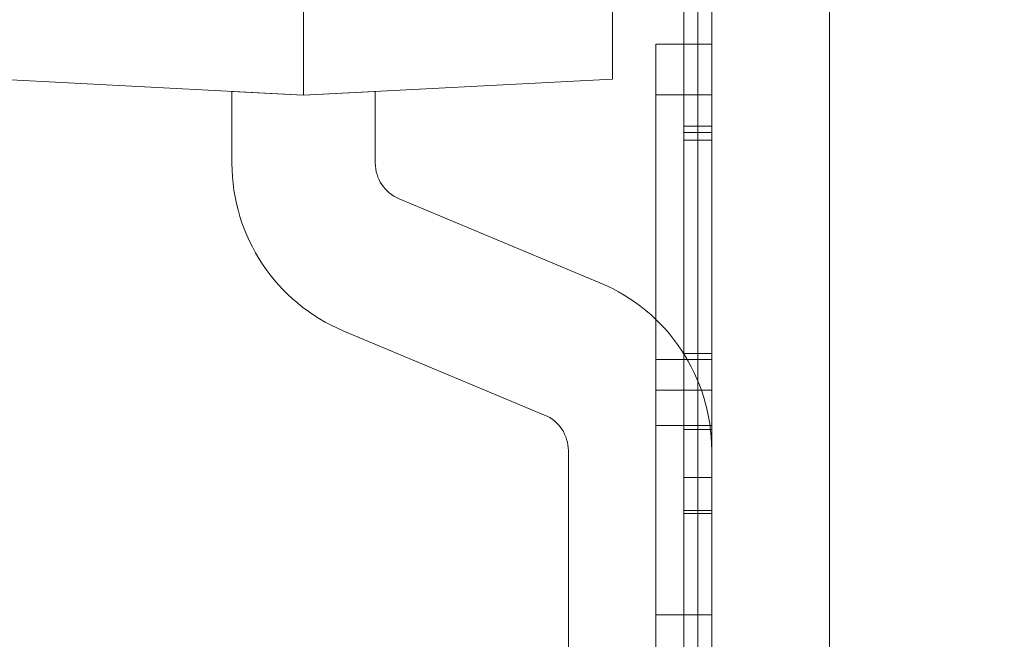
# Model space of a CAD drawing. Header units: inches. Extents: x 1 to 109, y 1 to 85.
# Tile 148 of 256: x 87.2921 to 87.3214, y 15.857 to 15.8755. Entities that reach past the tile are written whole.
import ezdxf

# ---------------------------------------------------------------- set-up
doc = ezdxf.new("R2010")
doc.units = ezdxf.units.IN
doc.header["$MEASUREMENT"] = 0

msp = doc.modelspace()

# ---------------------------------------------------------------- linework, layer by layer
at = {"color": 7, "linetype": 'Continuous', "lineweight": 15, "ltscale": 5}
for p, q in [((87.31622581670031, 21.51910503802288), (87.31622581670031, 15.47743837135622)), ((87.31272122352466, 17.83160503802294), (87.31272122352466, 14.83160503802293)), ((87.31622581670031, 15.47743837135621), (87.31622581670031, 16.53743837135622)), ((87.312304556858, 15.45821513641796), (87.312304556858, 16.39571513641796)), ((87.31272122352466, 15.45821513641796), (87.31272122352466, 16.39571513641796)), ((87.312304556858, 15.45499493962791), (87.312304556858, 16.39249493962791)), ((87.31272122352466, 15.45499493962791), (87.31272122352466, 16.39249493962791)), ((87.31272122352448, 15.56493837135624), (87.31272122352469, 16.06493837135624)), ((87.312304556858, 16.0550326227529), (87.312304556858, 15.80916160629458)), ((87.31272122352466, 16.0550326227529), (87.31272122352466, 15.80916160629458)), ((87.312304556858, 16.0532892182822), (87.312304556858, 15.81238180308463)), ((87.31272122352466, 16.0532892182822), (87.31272122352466, 15.81238180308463)), ((87.31188789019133, 15.96660503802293), (87.31188789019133, 15.8632717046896)), ((87.31272122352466, 15.8632717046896), (87.31272122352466, 15.96660503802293)), ((87.30058211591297, 15.87321078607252), (87.30058211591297, 15.91586170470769)), ((87.30976846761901, 15.87369222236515), (87.30976846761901, 15.91538026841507)), ((87.31272122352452, 15.91055531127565), (87.3127212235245, 15.68745819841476)), ((87.31188789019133, 15.89985947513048), (87.31188789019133, 15.86553372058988)), ((87.31272122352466, 15.89985947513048), (87.31272122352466, 15.86553372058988)), ((87.31188789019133, 15.86184031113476), (87.31188789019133, 15.8962495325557)), ((87.31272122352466, 15.86184031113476), (87.31272122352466, 15.8962495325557)), ((87.3127212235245, 15.77327170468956), (87.31272122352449, 15.88993837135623)), ((87.311054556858, 15.87472959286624), (87.311054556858, 15.86534826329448)), ((87.311054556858, 15.87472959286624), (87.31272122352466, 15.87472959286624)), ((87.311054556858, 15.85775799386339), (87.311054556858, 15.87472959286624)), ((87.31272122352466, 15.87472959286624), (87.31272122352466, 15.86534826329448)), ((87.31272122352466, 15.85775799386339), (87.31272122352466, 15.87472959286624)), ((87.27925665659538, 15.87432840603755), (87.30058211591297, 15.87321078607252)), ((87.30976846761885, 15.87369222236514), (87.30058211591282, 15.87321078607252)), ((87.30058211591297, 15.87321078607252), (87.29844956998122, 15.87332254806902)), ((87.29844956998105, 15.87119118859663), (87.29844956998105, 15.87332254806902)), ((87.30058211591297, 15.87321078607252), (87.30271466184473, 15.87332254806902)), ((87.30271466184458, 15.87119118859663), (87.30271466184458, 15.87332254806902)), ((87.311054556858, 15.87322545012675), (87.311054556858, 15.85775799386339)), ((87.311054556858, 15.87322545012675), (87.31272122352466, 15.87322545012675)), ((87.311054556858, 15.86339200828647), (87.311054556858, 15.87322545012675)), ((87.31272122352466, 15.87322545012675), (87.31272122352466, 15.85775799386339)), ((87.31272122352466, 15.86339200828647), (87.31272122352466, 15.87322545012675)), ((87.31188789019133, 15.87229453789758), (87.31272122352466, 15.87229453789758)), ((87.31188789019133, 15.8721067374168), (87.31272122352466, 15.8721067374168)), ((87.31188789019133, 15.87187720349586), (87.31272122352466, 15.87187720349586)), ((87.30939586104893, 15.86763346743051), (87.30342004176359, 15.87013175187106)), ((87.30775075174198, 15.86369841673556), (87.30177493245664, 15.86619670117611)), ((87.311054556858, 15.86534826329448), (87.31272122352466, 15.86534826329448)), ((87.311054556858, 15.86534826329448), (87.311054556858, 15.85108064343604)), ((87.31188789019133, 15.86553372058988), (87.31188789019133, 15.86085957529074)), ((87.31188789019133, 15.86553372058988), (87.31272122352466, 15.86553372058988)), ((87.31272122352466, 15.86553372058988), (87.31272122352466, 15.86085957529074)), ((87.31272122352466, 15.86534826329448), (87.31272122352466, 15.85108064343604)), ((87.311054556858, 15.86443534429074), (87.31272122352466, 15.86443534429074)), ((87.311054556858, 15.86339200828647), (87.31272122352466, 15.86339200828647)), ((87.311054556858, 15.85108064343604), (87.311054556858, 15.86339200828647)), ((87.31272122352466, 15.8632717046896), (87.31188789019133, 15.8632717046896)), ((87.31188789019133, 15.84374759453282), (87.31188789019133, 15.8632717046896)), ((87.31188789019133, 15.8632717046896), (87.31188789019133, 15.84025413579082)), ((87.31272122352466, 15.85108064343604), (87.31272122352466, 15.86339200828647)), ((87.31272122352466, 15.84374759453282), (87.31272122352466, 15.8632717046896)), ((87.31272122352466, 15.8632717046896), (87.31272122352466, 15.84025413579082)), ((87.308456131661, 15.86263898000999), (87.308456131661, 15.85431125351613)), ((87.31272122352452, 15.86263898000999), (87.31272122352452, 15.85431125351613)), ((87.31188789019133, 15.86184031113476), (87.31272122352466, 15.86184031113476)), ((87.31188789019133, 15.86085957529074), (87.31188789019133, 15.86184031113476)), ((87.31272122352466, 15.86085957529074), (87.31272122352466, 15.86184031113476)), ((87.31188789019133, 15.86085957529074), (87.31272122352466, 15.86085957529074)), ((87.31188789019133, 15.8607717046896), (87.31272122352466, 15.8607717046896)), ((87.31188789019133, 15.7607717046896), (87.31188789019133, 15.8607717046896)), ((87.31188789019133, 15.8607717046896), (87.31188789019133, 15.81493837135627)), ((87.31272122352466, 15.8607717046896), (87.31272122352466, 15.81493837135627)), ((87.31272122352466, 15.7607717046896), (87.31272122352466, 15.8607717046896)), ((87.311054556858, 15.85775799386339), (87.31272122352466, 15.85775799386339))]:
    msp.add_line(p, q, dxfattribs=at)
at = {"color": 7, "linetype": 'Continuous', "lineweight": 15, "ltscale": 25}
for centre, radius, start, end in [((87.15355915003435, 16.66477170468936), 0.9895833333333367, 183.1377582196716, 356.86224178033), ((87.15355915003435, 16.66477170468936), 0.9895833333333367, 183.1377582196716, 356.86224178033), ((87.15355915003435, 16.66477170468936), 0.9837500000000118, 183.1563829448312, 356.8436170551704), ((87.15355915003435, 16.66477170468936), 0.9837500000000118, 183.1563829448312, 356.8436170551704), ((87.30386295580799, 15.87119118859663), 0.005413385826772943, 180, 247.3118732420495), ((87.30386295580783, 15.87119118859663), 0.005413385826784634, 180, 247.3118732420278), ((87.30386295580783, 15.87119118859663), 0.001148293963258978, 180, 247.3118732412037), ((87.30386295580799, 15.87119118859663), 0.001148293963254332, 180, 247.3118732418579), ((87.30730783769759, 15.86263898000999), 0.005413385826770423, 0, 67.31187324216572), ((87.30730783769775, 15.86263898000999), 0.005413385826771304, 0, 67.31187324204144), ((87.30730783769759, 15.86263898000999), 0.001148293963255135, 0, 67.31187324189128), ((87.30730783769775, 15.86263898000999), 0.001148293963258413, 0, 67.31187324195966)]:
    msp.add_arc(centre, radius, start, end, dxfattribs=at)
at = {"color": 7, "linetype": 'Continuous', "lineweight": 15, "ltscale": 5}
for points, knots in [([(87.31188789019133, 15.87187720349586), (87.31188789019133, 15.87224062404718), (87.31188789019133, 15.87296732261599), (87.31188789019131, 15.87405681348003), (87.31188789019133, 15.87514454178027), (87.31188789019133, 15.87622825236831), (87.31188789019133, 15.87730619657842), (87.31188789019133, 15.87837628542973), (87.31188789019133, 15.87940775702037), (87.31188789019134, 15.88040090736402), (87.31188789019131, 15.88135582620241), (87.31188789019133, 15.88229905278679), (87.31188789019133, 15.88322740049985), (87.31188789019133, 15.88413902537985), (87.31188789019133, 15.88503367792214), (87.31188789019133, 15.88591105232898), (87.31188789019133, 15.88676982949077), (87.31188789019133, 15.8876085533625), (87.31188789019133, 15.88842586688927), (87.31188789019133, 15.88922082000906), (87.31188789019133, 15.89003815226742), (87.31188789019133, 15.89087247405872), (87.31188789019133, 15.89171939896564), (87.31188789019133, 15.89253555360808), (87.31188789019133, 15.89327865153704), (87.31188789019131, 15.8939522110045), (87.31188789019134, 15.89455973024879), (87.31188789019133, 15.89513642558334), (87.31188789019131, 15.89567966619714), (87.31188789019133, 15.8961891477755), (87.31188789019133, 15.89665549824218), (87.31188789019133, 15.89708062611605), (87.31188789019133, 15.89746634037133), (87.31188789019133, 15.89782084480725), (87.31188789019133, 15.89814301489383), (87.31188789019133, 15.89843130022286), (87.31188789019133, 15.89868381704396), (87.31188789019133, 15.89890266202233), (87.31188789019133, 15.89909078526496), (87.31188789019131, 15.89925097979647), (87.31188789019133, 15.89937940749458), (87.31188789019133, 15.89947340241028), (87.31188789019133, 15.89953120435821), (87.31188789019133, 15.89956559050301), (87.31188789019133, 15.89958066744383), (87.31188789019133, 15.89958820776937)], [0, 0, 0, 0, 0.02508960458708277, 0.05016936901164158, 0.07524671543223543, 0.1003358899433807, 0.1254282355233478, 0.1505149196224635, 0.1756012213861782, 0.1986019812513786, 0.2216037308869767, 0.2445996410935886, 0.2675931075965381, 0.2905915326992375, 0.3135940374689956, 0.3365943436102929, 0.3595915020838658, 0.3825883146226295, 0.4055869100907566, 0.4285857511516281, 0.4515824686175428, 0.4786850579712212, 0.5057901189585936, 0.532893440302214, 0.5599951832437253, 0.5829933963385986, 0.6059919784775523, 0.6289890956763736, 0.6519871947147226, 0.6749865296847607, 0.6979850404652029, 0.7196682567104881, 0.7413525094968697, 0.7630394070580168, 0.7847260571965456, 0.8064085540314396, 0.8280871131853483, 0.8497692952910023, 0.8714589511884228, 0.8931517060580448, 0.9148372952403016, 0.9361237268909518, 0.9574052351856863, 0.9786973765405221, 0.9999999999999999, 0.9999999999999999, 0.9999999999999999, 0.9999999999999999]), ([(87.31188789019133, 15.89958820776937), (87.31188789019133, 15.89958044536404), (87.31188789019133, 15.89956492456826), (87.31188789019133, 15.89952884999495), (87.31188789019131, 15.89946705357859), (87.31188789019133, 15.89936708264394), (87.31188789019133, 15.89923250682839), (87.31188789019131, 15.89906670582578), (87.31188789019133, 15.89887232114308), (87.31188789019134, 15.89864335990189), (87.31188789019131, 15.89837572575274), (87.31188789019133, 15.8980662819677), (87.31188789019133, 15.89772039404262), (87.31188789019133, 15.89733897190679), (87.31188789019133, 15.89692236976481), (87.31188789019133, 15.89647063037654), (87.31188789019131, 15.89598396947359), (87.31188789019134, 15.89546426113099), (87.31188789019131, 15.89491328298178), (87.31188789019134, 15.89433266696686), (87.31188789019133, 15.89372385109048), (87.31188789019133, 15.89305034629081), (87.31188789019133, 15.89230812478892), (87.31188789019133, 15.89149419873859), (87.31188789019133, 15.89065000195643), (87.31188789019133, 15.88981835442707), (87.31188789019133, 15.88900380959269), (87.31188789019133, 15.88821283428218), (87.31188789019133, 15.88740155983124), (87.31188789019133, 15.8865715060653), (87.31188789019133, 15.88572172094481), (87.31188789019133, 15.8848678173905), (87.31188789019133, 15.88401212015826), (87.31188789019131, 15.88315858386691), (87.31188789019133, 15.88229271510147), (87.31188789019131, 15.88141539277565), (87.31188789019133, 15.88052680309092), (87.31188789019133, 15.87962725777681), (87.31188789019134, 15.8787187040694), (87.31188789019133, 15.87780312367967), (87.31188789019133, 15.87688231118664), (87.31188789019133, 15.87596240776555), (87.31188789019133, 15.87504423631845), (87.31188789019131, 15.87412876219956), (87.31188789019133, 15.87321197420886), (87.31188789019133, 15.8726004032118), (87.31188789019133, 15.87229453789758)], [0, 0, 0, 0, 0.02195873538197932, 0.04390611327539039, 0.06584291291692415, 0.08778659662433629, 0.1097425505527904, 0.131703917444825, 0.1536603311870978, 0.1756100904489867, 0.1986032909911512, 0.2216007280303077, 0.2446011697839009, 0.2676017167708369, 0.2906004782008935, 0.3135975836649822, 0.3365948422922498, 0.3595937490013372, 0.3825928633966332, 0.4055908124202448, 0.4285879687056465, 0.451583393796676, 0.4786851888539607, 0.505790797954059, 0.532896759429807, 0.5599976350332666, 0.5829910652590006, 0.6059876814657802, 0.6289892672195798, 0.6519924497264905, 0.6749896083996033, 0.6979814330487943, 0.7196628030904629, 0.7413509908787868, 0.763042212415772, 0.7847289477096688, 0.8064082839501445, 0.8280845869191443, 0.8497671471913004, 0.8714585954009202, 0.8931525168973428, 0.9148379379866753, 0.9361233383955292, 0.957404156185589, 0.9786965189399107, 0.9999999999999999, 0.9999999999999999, 0.9999999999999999, 0.9999999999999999]), ([(87.31272122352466, 15.89958820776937), (87.31272122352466, 15.89958044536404), (87.31272122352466, 15.89956492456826), (87.31272122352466, 15.89952884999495), (87.31272122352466, 15.89946705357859), (87.31272122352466, 15.89936708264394), (87.31272122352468, 15.89923250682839), (87.31272122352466, 15.89906670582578), (87.31272122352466, 15.89887232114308), (87.31272122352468, 15.89864335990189), (87.31272122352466, 15.89837572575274), (87.31272122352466, 15.8980662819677), (87.31272122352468, 15.89772039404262), (87.31272122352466, 15.89733897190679), (87.31272122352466, 15.89692236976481), (87.31272122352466, 15.89647063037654), (87.31272122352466, 15.89598396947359), (87.31272122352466, 15.89546426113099), (87.31272122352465, 15.89491328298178), (87.31272122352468, 15.89433266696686), (87.31272122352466, 15.89372385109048), (87.31272122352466, 15.89305034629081), (87.31272122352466, 15.89230812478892), (87.31272122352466, 15.89149419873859), (87.31272122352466, 15.89065000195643), (87.31272122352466, 15.88981835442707), (87.31272122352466, 15.88900380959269), (87.31272122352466, 15.88821283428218), (87.31272122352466, 15.88740155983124), (87.31272122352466, 15.8865715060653), (87.31272122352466, 15.88572172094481), (87.31272122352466, 15.8848678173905), (87.31272122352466, 15.88401212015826), (87.31272122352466, 15.88315858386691), (87.31272122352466, 15.88229271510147), (87.31272122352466, 15.88141539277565), (87.31272122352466, 15.88052680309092), (87.31272122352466, 15.87962725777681), (87.31272122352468, 15.8787187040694), (87.31272122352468, 15.87780312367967), (87.31272122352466, 15.87688231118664), (87.31272122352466, 15.87596240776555), (87.31272122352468, 15.87504423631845), (87.31272122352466, 15.87412876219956), (87.31272122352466, 15.87321197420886), (87.31272122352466, 15.8726004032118), (87.31272122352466, 15.87229453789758)], [0, 0, 0, 0, 0.02195873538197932, 0.04390611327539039, 0.06584291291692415, 0.08778659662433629, 0.1097425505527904, 0.131703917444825, 0.1536603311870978, 0.1756100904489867, 0.1986032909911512, 0.2216007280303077, 0.2446011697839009, 0.2676017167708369, 0.2906004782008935, 0.3135975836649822, 0.3365948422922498, 0.3595937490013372, 0.3825928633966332, 0.4055908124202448, 0.4285879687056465, 0.451583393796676, 0.4786851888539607, 0.505790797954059, 0.532896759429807, 0.5599976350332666, 0.5829910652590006, 0.6059876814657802, 0.6289892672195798, 0.6519924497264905, 0.6749896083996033, 0.6979814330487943, 0.7196628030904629, 0.7413509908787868, 0.763042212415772, 0.7847289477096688, 0.8064082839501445, 0.8280845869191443, 0.8497671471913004, 0.8714585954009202, 0.8931525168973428, 0.9148379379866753, 0.9361233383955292, 0.957404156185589, 0.9786965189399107, 0.9999999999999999, 0.9999999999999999, 0.9999999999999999, 0.9999999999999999]), ([(87.31272122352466, 15.87187720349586), (87.31272122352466, 15.87224062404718), (87.31272122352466, 15.87296732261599), (87.31272122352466, 15.87405681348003), (87.31272122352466, 15.87514454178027), (87.31272122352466, 15.87622825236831), (87.31272122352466, 15.87730619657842), (87.31272122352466, 15.87837628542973), (87.31272122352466, 15.87940775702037), (87.31272122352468, 15.88040090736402), (87.31272122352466, 15.88135582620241), (87.31272122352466, 15.88229905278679), (87.31272122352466, 15.88322740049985), (87.31272122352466, 15.88413902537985), (87.31272122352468, 15.88503367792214), (87.31272122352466, 15.88591105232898), (87.31272122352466, 15.88676982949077), (87.31272122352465, 15.8876085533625), (87.31272122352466, 15.88842586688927), (87.31272122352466, 15.88922082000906), (87.31272122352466, 15.89003815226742), (87.31272122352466, 15.89087247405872), (87.31272122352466, 15.89171939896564), (87.31272122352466, 15.89253555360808), (87.31272122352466, 15.89327865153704), (87.31272122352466, 15.8939522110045), (87.31272122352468, 15.89455973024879), (87.31272122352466, 15.89513642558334), (87.31272122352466, 15.89567966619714), (87.31272122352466, 15.8961891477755), (87.31272122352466, 15.89665549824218), (87.31272122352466, 15.89708062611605), (87.31272122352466, 15.89746634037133), (87.31272122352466, 15.89782084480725), (87.31272122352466, 15.89814301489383), (87.31272122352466, 15.89843130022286), (87.31272122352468, 15.89868381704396), (87.31272122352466, 15.89890266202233), (87.31272122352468, 15.89909078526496), (87.31272122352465, 15.89925097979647), (87.31272122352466, 15.89937940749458), (87.31272122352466, 15.89947340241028), (87.31272122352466, 15.89953120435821), (87.31272122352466, 15.89956559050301), (87.31272122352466, 15.89958066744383), (87.31272122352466, 15.89958820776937)], [0, 0, 0, 0, 0.02508960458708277, 0.05016936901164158, 0.07524671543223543, 0.1003358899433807, 0.1254282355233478, 0.1505149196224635, 0.1756012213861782, 0.1986019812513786, 0.2216037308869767, 0.2445996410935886, 0.2675931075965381, 0.2905915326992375, 0.3135940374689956, 0.3365943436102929, 0.3595915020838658, 0.3825883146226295, 0.4055869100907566, 0.4285857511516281, 0.4515824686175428, 0.4786850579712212, 0.5057901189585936, 0.532893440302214, 0.5599951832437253, 0.5829933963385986, 0.6059919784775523, 0.6289890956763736, 0.6519871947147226, 0.6749865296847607, 0.6979850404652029, 0.7196682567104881, 0.7413525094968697, 0.7630394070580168, 0.7847260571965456, 0.8064085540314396, 0.8280871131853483, 0.8497692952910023, 0.8714589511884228, 0.8931517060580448, 0.9148372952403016, 0.9361237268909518, 0.9574052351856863, 0.9786973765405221, 0.9999999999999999, 0.9999999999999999, 0.9999999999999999, 0.9999999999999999]), ([(87.31188789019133, 15.8721067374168), (87.31188789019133, 15.87240282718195), (87.31188789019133, 15.872994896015), (87.31188789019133, 15.87388260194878), (87.31188789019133, 15.87476766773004), (87.31188789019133, 15.87564933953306), (87.31188789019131, 15.87652663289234), (87.31188789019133, 15.87739744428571), (87.31188789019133, 15.87828973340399), (87.31188789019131, 15.87920211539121), (87.31188789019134, 15.88013311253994), (87.31188789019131, 15.88105055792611), (87.31188789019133, 15.88194753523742), (87.31188789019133, 15.88283077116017), (87.31188789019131, 15.88369930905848), (87.31188789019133, 15.88454502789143), (87.31188789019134, 15.88537196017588), (87.31188789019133, 15.88617741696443), (87.31188789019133, 15.88694509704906), (87.31188789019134, 15.88768333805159), (87.31188789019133, 15.88839353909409), (87.31188789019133, 15.88907304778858), (87.31188789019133, 15.88972373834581), (87.31188789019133, 15.89034210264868), (87.31188789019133, 15.89092405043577), (87.31188789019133, 15.89147177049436), (87.31188789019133, 15.89198508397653), (87.31188789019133, 15.89245623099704), (87.31188789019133, 15.89288642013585), (87.31188789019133, 15.89327548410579), (87.31188789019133, 15.89362462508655), (87.31188789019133, 15.89393258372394), (87.31188789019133, 15.89419846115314), (87.31188789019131, 15.89442451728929), (87.31188789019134, 15.89460400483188), (87.31188789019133, 15.89474210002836), (87.31188789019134, 15.89485059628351), (87.31188789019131, 15.8949032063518), (87.31188789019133, 15.89491044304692), (87.31188789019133, 15.89491406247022)], [0, 0, 0, 0, 0.02509057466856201, 0.0501717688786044, 0.07526030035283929, 0.1003525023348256, 0.1254394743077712, 0.1505267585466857, 0.1756154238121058, 0.2032105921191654, 0.2308110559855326, 0.2584046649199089, 0.2859996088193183, 0.3136020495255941, 0.3411950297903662, 0.3687894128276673, 0.396391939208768, 0.4239861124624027, 0.4515807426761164, 0.4786888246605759, 0.5057907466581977, 0.5328945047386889, 0.5600003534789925, 0.5875970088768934, 0.6151930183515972, 0.6427916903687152, 0.6703874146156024, 0.6979842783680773, 0.725088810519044, 0.7521929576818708, 0.7792977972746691, 0.8064008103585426, 0.8340592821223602, 0.8617179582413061, 0.8893705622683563, 0.9170309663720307, 0.9446927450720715, 0.9723381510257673, 1, 1, 1, 1]), ([(87.31188789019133, 15.89491406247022), (87.31188789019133, 15.89491067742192), (87.31188789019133, 15.89490390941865), (87.31188789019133, 15.89486333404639), (87.31188789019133, 15.89477398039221), (87.31188789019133, 15.89465647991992), (87.31188789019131, 15.89450996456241), (87.31188789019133, 15.89432514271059), (87.31188789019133, 15.89409578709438), (87.31188789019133, 15.89381780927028), (87.31188789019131, 15.8934849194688), (87.31188789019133, 15.8931081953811), (87.31188789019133, 15.89269002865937), (87.31188789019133, 15.89223204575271), (87.31188789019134, 15.89173440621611), (87.31188789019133, 15.89119861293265), (87.31188789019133, 15.8906293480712), (87.31188789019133, 15.89002009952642), (87.31188789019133, 15.88937724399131), (87.31188789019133, 15.88871319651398), (87.31188789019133, 15.88802154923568), (87.31188789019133, 15.88729770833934), (87.31188789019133, 15.88654064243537), (87.31188789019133, 15.88575696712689), (87.31188789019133, 15.88494823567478), (87.31188789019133, 15.88411473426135), (87.31188789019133, 15.88326389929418), (87.31188789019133, 15.88240373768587), (87.31188789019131, 15.88153021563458), (87.31188789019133, 15.8806461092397), (87.31188789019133, 15.87974872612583), (87.31188789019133, 15.87883486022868), (87.31188789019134, 15.87790293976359), (87.31188789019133, 15.87695167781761), (87.31188789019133, 15.8759918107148), (87.31188789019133, 15.87502611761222), (87.31188789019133, 15.87405658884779), (87.31188789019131, 15.87308212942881), (87.31188789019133, 15.87243193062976), (87.31188789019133, 15.8721067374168)], [0, 0, 0, 0, 0.02509328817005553, 0.05017105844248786, 0.0752601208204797, 0.1003545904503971, 0.1254396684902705, 0.1505270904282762, 0.1756174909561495, 0.203214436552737, 0.2308110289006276, 0.2584084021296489, 0.2860052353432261, 0.3136027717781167, 0.3411984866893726, 0.3687957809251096, 0.3963950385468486, 0.4239880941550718, 0.4515868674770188, 0.4786922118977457, 0.5057944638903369, 0.5328999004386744, 0.5600025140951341, 0.5876018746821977, 0.6151973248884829, 0.6427911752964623, 0.6703912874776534, 0.6979869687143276, 0.7250896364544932, 0.7521943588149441, 0.7792969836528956, 0.8064034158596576, 0.8340585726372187, 0.8617164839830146, 0.8893724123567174, 0.9170307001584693, 0.9446926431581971, 0.9723383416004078, 1, 1, 1, 1]), ([(87.31272122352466, 15.89491406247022), (87.31272122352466, 15.89491067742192), (87.31272122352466, 15.89490390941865), (87.31272122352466, 15.89486333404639), (87.31272122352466, 15.89477398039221), (87.31272122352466, 15.89465647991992), (87.31272122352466, 15.89450996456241), (87.31272122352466, 15.89432514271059), (87.31272122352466, 15.89409578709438), (87.31272122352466, 15.89381780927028), (87.31272122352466, 15.8934849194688), (87.31272122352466, 15.8931081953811), (87.31272122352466, 15.89269002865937), (87.31272122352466, 15.89223204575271), (87.31272122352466, 15.89173440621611), (87.31272122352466, 15.89119861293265), (87.31272122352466, 15.8906293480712), (87.31272122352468, 15.89002009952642), (87.31272122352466, 15.88937724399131), (87.31272122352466, 15.88871319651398), (87.31272122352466, 15.88802154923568), (87.31272122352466, 15.88729770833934), (87.31272122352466, 15.88654064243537), (87.31272122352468, 15.88575696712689), (87.31272122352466, 15.88494823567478), (87.31272122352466, 15.88411473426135), (87.31272122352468, 15.88326389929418), (87.31272122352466, 15.88240373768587), (87.31272122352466, 15.88153021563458), (87.31272122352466, 15.8806461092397), (87.31272122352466, 15.87974872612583), (87.31272122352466, 15.87883486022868), (87.31272122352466, 15.87790293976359), (87.31272122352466, 15.87695167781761), (87.31272122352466, 15.8759918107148), (87.31272122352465, 15.87502611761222), (87.31272122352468, 15.87405658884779), (87.31272122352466, 15.87308212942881), (87.31272122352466, 15.87243193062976), (87.31272122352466, 15.8721067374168)], [0, 0, 0, 0, 0.02509328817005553, 0.05017105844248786, 0.0752601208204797, 0.1003545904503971, 0.1254396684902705, 0.1505270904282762, 0.1756174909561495, 0.203214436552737, 0.2308110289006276, 0.2584084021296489, 0.2860052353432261, 0.3136027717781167, 0.3411984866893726, 0.3687957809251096, 0.3963950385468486, 0.4239880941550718, 0.4515868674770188, 0.4786922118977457, 0.5057944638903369, 0.5328999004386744, 0.5600025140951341, 0.5876018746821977, 0.6151973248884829, 0.6427911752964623, 0.6703912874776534, 0.6979869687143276, 0.7250896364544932, 0.7521943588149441, 0.7792969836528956, 0.8064034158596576, 0.8340585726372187, 0.8617164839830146, 0.8893724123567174, 0.9170307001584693, 0.9446926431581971, 0.9723383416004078, 1, 1, 1, 1]), ([(87.31272122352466, 15.8721067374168), (87.31272122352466, 15.87240282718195), (87.31272122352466, 15.872994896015), (87.31272122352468, 15.87388260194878), (87.31272122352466, 15.87476766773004), (87.31272122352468, 15.87564933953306), (87.31272122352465, 15.87652663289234), (87.31272122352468, 15.87739744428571), (87.31272122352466, 15.87828973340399), (87.31272122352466, 15.87920211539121), (87.31272122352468, 15.88013311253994), (87.31272122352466, 15.88105055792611), (87.31272122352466, 15.88194753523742), (87.31272122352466, 15.88283077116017), (87.31272122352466, 15.88369930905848), (87.31272122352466, 15.88454502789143), (87.31272122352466, 15.88537196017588), (87.31272122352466, 15.88617741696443), (87.31272122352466, 15.88694509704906), (87.31272122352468, 15.88768333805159), (87.31272122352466, 15.88839353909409), (87.31272122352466, 15.88907304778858), (87.31272122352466, 15.88972373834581), (87.31272122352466, 15.89034210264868), (87.31272122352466, 15.89092405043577), (87.31272122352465, 15.89147177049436), (87.31272122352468, 15.89198508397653), (87.31272122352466, 15.89245623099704), (87.31272122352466, 15.89288642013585), (87.31272122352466, 15.89327548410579), (87.31272122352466, 15.89362462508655), (87.31272122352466, 15.89393258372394), (87.31272122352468, 15.89419846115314), (87.31272122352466, 15.89442451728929), (87.31272122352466, 15.89460400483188), (87.31272122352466, 15.89474210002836), (87.31272122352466, 15.89485059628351), (87.31272122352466, 15.8949032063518), (87.31272122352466, 15.89491044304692), (87.31272122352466, 15.89491406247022)], [0, 0, 0, 0, 0.02509057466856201, 0.0501717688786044, 0.07526030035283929, 0.1003525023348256, 0.1254394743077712, 0.1505267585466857, 0.1756154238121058, 0.2032105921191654, 0.2308110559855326, 0.2584046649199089, 0.2859996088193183, 0.3136020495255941, 0.3411950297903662, 0.3687894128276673, 0.396391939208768, 0.4239861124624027, 0.4515807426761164, 0.4786888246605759, 0.5057907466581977, 0.5328945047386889, 0.5600003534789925, 0.5875970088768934, 0.6151930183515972, 0.6427916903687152, 0.6703874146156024, 0.6979842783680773, 0.725088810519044, 0.7521929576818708, 0.7792977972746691, 0.8064008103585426, 0.8340592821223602, 0.8617179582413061, 0.8893705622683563, 0.9170309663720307, 0.9446927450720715, 0.9723381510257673, 1, 1, 1, 1]), ([(87.31188789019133, 15.87229453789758), (87.31188789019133, 15.87197978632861), (87.31188789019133, 15.87135044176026), (87.31188789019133, 15.87040699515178), (87.31188789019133, 15.86946490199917), (87.31188789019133, 15.86852578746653), (87.31188789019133, 15.86759057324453), (87.31188789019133, 15.86666006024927), (87.31188789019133, 15.86573494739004), (87.31188789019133, 15.86480220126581), (87.31188789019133, 15.86386386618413), (87.31188789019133, 15.862922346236), (87.31188789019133, 15.8619934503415), (87.31188789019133, 15.86107878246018), (87.31188789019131, 15.86017965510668), (87.31188789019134, 15.85929714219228), (87.31188789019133, 15.85843229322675), (87.31188789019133, 15.85758638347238), (87.31188789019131, 15.85676077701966), (87.31188789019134, 15.85595653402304), (87.31188789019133, 15.85517375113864), (87.31188789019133, 15.85436718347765), (87.31188789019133, 15.85354159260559), (87.31188789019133, 15.85270216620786), (87.31188789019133, 15.85189302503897), (87.31188789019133, 15.85115698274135), (87.31188789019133, 15.85049169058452), (87.31188789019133, 15.8498923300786), (87.31188789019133, 15.8493220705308), (87.31188789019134, 15.84878162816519), (87.31188789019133, 15.84827250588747), (87.31188789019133, 15.84780550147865), (87.31188789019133, 15.84737950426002), (87.31188789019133, 15.84699204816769), (87.31188789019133, 15.84663429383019), (87.31188789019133, 15.84630747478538), (87.31188789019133, 15.84601415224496), (87.31188789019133, 15.84575733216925), (87.31188789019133, 15.84553511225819), (87.31188789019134, 15.84534395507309), (87.31188789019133, 15.84518032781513), (87.31188789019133, 15.84504833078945), (87.31188789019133, 15.84495122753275), (87.31188789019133, 15.84489168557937), (87.31188789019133, 15.84485667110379), (87.31188789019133, 15.84484151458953), (87.31188789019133, 15.8448339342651)], [0, 0, 0, 0, 0.02195860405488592, 0.0439061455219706, 0.06584310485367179, 0.08778636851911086, 0.109741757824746, 0.1317029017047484, 0.1536594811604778, 0.175609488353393, 0.1986031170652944, 0.221601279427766, 0.2446015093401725, 0.2676006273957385, 0.2905987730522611, 0.3135973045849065, 0.3365961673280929, 0.359594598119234, 0.3825920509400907, 0.4055894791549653, 0.4285878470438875, 0.4515847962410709, 0.4786865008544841, 0.505790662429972, 0.5328958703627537, 0.5599978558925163, 0.5829935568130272, 0.6059911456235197, 0.6289903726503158, 0.6519901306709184, 0.6749880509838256, 0.6979836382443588, 0.7196655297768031, 0.7413503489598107, 0.7630387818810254, 0.7847262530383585, 0.8064078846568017, 0.8280850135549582, 0.8497666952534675, 0.8714572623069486, 0.8931515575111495, 0.9148378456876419, 0.9361236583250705, 0.9574040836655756, 0.9786962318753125, 1, 1, 1, 1]), ([(87.31272122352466, 15.87229453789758), (87.31272122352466, 15.87197978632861), (87.31272122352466, 15.87135044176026), (87.31272122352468, 15.87040699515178), (87.31272122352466, 15.86946490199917), (87.31272122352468, 15.86852578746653), (87.31272122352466, 15.86759057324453), (87.31272122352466, 15.86666006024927), (87.31272122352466, 15.86573494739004), (87.31272122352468, 15.86480220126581), (87.31272122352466, 15.86386386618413), (87.31272122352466, 15.862922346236), (87.31272122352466, 15.8619934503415), (87.31272122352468, 15.86107878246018), (87.31272122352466, 15.86017965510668), (87.31272122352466, 15.85929714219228), (87.31272122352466, 15.85843229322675), (87.31272122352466, 15.85758638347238), (87.31272122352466, 15.85676077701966), (87.31272122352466, 15.85595653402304), (87.31272122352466, 15.85517375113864), (87.31272122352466, 15.85436718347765), (87.31272122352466, 15.85354159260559), (87.31272122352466, 15.85270216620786), (87.31272122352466, 15.85189302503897), (87.31272122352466, 15.85115698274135), (87.31272122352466, 15.85049169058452), (87.31272122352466, 15.8498923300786), (87.31272122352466, 15.8493220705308), (87.31272122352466, 15.84878162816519), (87.31272122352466, 15.84827250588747), (87.31272122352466, 15.84780550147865), (87.31272122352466, 15.84737950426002), (87.31272122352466, 15.84699204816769), (87.31272122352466, 15.84663429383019), (87.31272122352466, 15.84630747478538), (87.31272122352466, 15.84601415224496), (87.31272122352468, 15.84575733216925), (87.31272122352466, 15.84553511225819), (87.31272122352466, 15.84534395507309), (87.31272122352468, 15.84518032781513), (87.31272122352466, 15.84504833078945), (87.31272122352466, 15.84495122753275), (87.31272122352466, 15.84489168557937), (87.31272122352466, 15.84485667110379), (87.31272122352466, 15.84484151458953), (87.31272122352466, 15.8448339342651)], [0, 0, 0, 0, 0.02195860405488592, 0.0439061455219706, 0.06584310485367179, 0.08778636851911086, 0.109741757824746, 0.1317029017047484, 0.1536594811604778, 0.175609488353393, 0.1986031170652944, 0.221601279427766, 0.2446015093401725, 0.2676006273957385, 0.2905987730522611, 0.3135973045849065, 0.3365961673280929, 0.359594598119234, 0.3825920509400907, 0.4055894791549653, 0.4285878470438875, 0.4515847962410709, 0.4786865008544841, 0.505790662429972, 0.5328958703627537, 0.5599978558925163, 0.5829935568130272, 0.6059911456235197, 0.6289903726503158, 0.6519901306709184, 0.6749880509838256, 0.6979836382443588, 0.7196655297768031, 0.7413503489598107, 0.7630387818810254, 0.7847262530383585, 0.8064078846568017, 0.8280850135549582, 0.8497666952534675, 0.8714572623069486, 0.8931515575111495, 0.9148378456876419, 0.9361236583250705, 0.9574040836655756, 0.9786962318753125, 1, 1, 1, 1]), ([(87.31188789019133, 15.84950807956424), (87.31188789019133, 15.84951547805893), (87.31188789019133, 15.84953026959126), (87.31188789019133, 15.84956881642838), (87.31188789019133, 15.84964244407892), (87.31188789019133, 15.84975875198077), (87.31188789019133, 15.84991047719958), (87.31188789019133, 15.85009308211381), (87.31188789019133, 15.85031765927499), (87.31188789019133, 15.85059485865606), (87.31188789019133, 15.85092905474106), (87.31188789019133, 15.85130448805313), (87.31188789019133, 15.85171868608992), (87.31188789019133, 15.85217447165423), (87.31188789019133, 15.85267274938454), (87.31188789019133, 15.85321062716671), (87.31188789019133, 15.85378574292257), (87.31188789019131, 15.85439485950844), (87.31188789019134, 15.85503106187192), (87.31188789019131, 15.85569157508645), (87.31188789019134, 15.85637396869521), (87.31188789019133, 15.85708085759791), (87.31188789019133, 15.85781615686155), (87.31188789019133, 15.85857964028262), (87.31188789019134, 15.85937129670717), (87.31188789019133, 15.86018591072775), (87.31188789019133, 15.86102250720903), (87.31188789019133, 15.8618750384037), (87.31188789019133, 15.86274132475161), (87.31188789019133, 15.86361845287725), (87.31188789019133, 15.86450975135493), (87.31188789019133, 15.8653822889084), (87.31188789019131, 15.86623351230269), (87.31188789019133, 15.86705989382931), (87.31188789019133, 15.86789209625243), (87.31188789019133, 15.86872885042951), (87.31188789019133, 15.86956975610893), (87.31188789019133, 15.87041413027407), (87.31188789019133, 15.87126011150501), (87.31188789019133, 15.87182446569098), (87.31188789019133, 15.8721067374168)], [0, 0, 0, 0, 0.02509770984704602, 0.05017690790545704, 0.07524596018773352, 0.100331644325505, 0.1254326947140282, 0.1505315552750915, 0.1756172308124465, 0.2032053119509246, 0.2308044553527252, 0.2584100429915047, 0.2860087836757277, 0.313602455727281, 0.3412003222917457, 0.3688007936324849, 0.3963981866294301, 0.4239955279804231, 0.4515919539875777, 0.4786952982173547, 0.5057993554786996, 0.5329028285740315, 0.5600057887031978, 0.5876021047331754, 0.6151984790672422, 0.6427965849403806, 0.670394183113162, 0.6979885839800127, 0.7250913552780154, 0.752199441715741, 0.7793082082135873, 0.8064087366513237, 0.8306014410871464, 0.8548018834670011, 0.8790129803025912, 0.9032224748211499, 0.9274162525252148, 0.9515974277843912, 0.9757905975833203, 1, 1, 1, 1]), ([(87.31188789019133, 15.8721067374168), (87.31188789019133, 15.87181171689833), (87.31188789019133, 15.87122186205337), (87.31188789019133, 15.87033761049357), (87.31188789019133, 15.86945728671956), (87.31188789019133, 15.86858039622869), (87.31188789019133, 15.86770774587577), (87.31188789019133, 15.86684188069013), (87.31188789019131, 15.86595695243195), (87.31188789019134, 15.86505632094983), (87.31188789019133, 15.86413686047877), (87.31188789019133, 15.86323104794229), (87.31188789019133, 15.8623437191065), (87.31188789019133, 15.86147195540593), (87.31188789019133, 15.86061636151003), (87.31188789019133, 15.85977851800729), (87.31188789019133, 15.85896412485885), (87.31188789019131, 15.85817423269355), (87.31188789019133, 15.85741245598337), (87.31188789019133, 15.85668116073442), (87.31188789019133, 15.85598249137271), (87.31188789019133, 15.85531493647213), (87.31188789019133, 15.85470492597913), (87.31188789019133, 15.85415295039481), (87.31188789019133, 15.85366305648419), (87.31188789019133, 15.85319966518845), (87.31188789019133, 15.85275874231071), (87.31188789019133, 15.85234272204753), (87.31188789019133, 15.85195980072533), (87.31188789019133, 15.85160642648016), (87.31188789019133, 15.8512834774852), (87.31188789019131, 15.85099084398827), (87.31188789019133, 15.85072825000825), (87.31188789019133, 15.85047072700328), (87.31188789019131, 15.85022355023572), (87.31188789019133, 15.84999021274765), (87.31188789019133, 15.84981109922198), (87.31188789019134, 15.84967833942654), (87.31188789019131, 15.84957032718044), (87.31188789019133, 15.84951834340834), (87.31188789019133, 15.84951150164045), (87.31188789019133, 15.84950807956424)], [0, 0, 0, 0, 0.02509308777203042, 0.05017033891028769, 0.07526013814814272, 0.1003528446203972, 0.1254380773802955, 0.1505281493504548, 0.1756140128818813, 0.2032110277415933, 0.230810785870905, 0.2584030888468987, 0.2860005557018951, 0.3135974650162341, 0.3411936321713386, 0.3687905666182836, 0.3963857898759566, 0.4239835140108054, 0.4515797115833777, 0.4786843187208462, 0.505787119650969, 0.5328894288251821, 0.5599977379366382, 0.5829933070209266, 0.6059889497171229, 0.6289904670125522, 0.6519887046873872, 0.6749839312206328, 0.6979811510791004, 0.7196674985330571, 0.7413512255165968, 0.7630338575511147, 0.7847195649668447, 0.8064019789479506, 0.8340604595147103, 0.8617202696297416, 0.8893687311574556, 0.9170324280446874, 0.9446939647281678, 0.9723373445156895, 1, 1, 1, 1]), ([(87.31272122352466, 15.8721067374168), (87.31272122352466, 15.87181171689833), (87.31272122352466, 15.87122186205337), (87.31272122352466, 15.87033761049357), (87.31272122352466, 15.86945728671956), (87.31272122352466, 15.86858039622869), (87.31272122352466, 15.86770774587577), (87.31272122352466, 15.86684188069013), (87.31272122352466, 15.86595695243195), (87.31272122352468, 15.86505632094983), (87.31272122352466, 15.86413686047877), (87.31272122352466, 15.86323104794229), (87.31272122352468, 15.8623437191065), (87.31272122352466, 15.86147195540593), (87.31272122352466, 15.86061636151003), (87.31272122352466, 15.85977851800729), (87.31272122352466, 15.85896412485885), (87.31272122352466, 15.85817423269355), (87.31272122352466, 15.85741245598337), (87.31272122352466, 15.85668116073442), (87.31272122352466, 15.85598249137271), (87.31272122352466, 15.85531493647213), (87.31272122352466, 15.85470492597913), (87.31272122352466, 15.85415295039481), (87.31272122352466, 15.85366305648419), (87.31272122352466, 15.85319966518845), (87.31272122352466, 15.85275874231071), (87.31272122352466, 15.85234272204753), (87.31272122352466, 15.85195980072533), (87.31272122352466, 15.85160642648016), (87.31272122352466, 15.8512834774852), (87.31272122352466, 15.85099084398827), (87.31272122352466, 15.85072825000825), (87.31272122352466, 15.85047072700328), (87.31272122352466, 15.85022355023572), (87.31272122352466, 15.84999021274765), (87.31272122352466, 15.84981109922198), (87.31272122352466, 15.84967833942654), (87.31272122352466, 15.84957032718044), (87.31272122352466, 15.84951834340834), (87.31272122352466, 15.84951150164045), (87.31272122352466, 15.84950807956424)], [0, 0, 0, 0, 0.02509308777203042, 0.05017033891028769, 0.07526013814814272, 0.1003528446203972, 0.1254380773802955, 0.1505281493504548, 0.1756140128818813, 0.2032110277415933, 0.230810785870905, 0.2584030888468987, 0.2860005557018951, 0.3135974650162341, 0.3411936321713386, 0.3687905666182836, 0.3963857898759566, 0.4239835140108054, 0.4515797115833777, 0.4786843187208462, 0.505787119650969, 0.5328894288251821, 0.5599977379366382, 0.5829933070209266, 0.6059889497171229, 0.6289904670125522, 0.6519887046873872, 0.6749839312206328, 0.6979811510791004, 0.7196674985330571, 0.7413512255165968, 0.7630338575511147, 0.7847195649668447, 0.8064019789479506, 0.8340604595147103, 0.8617202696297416, 0.8893687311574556, 0.9170324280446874, 0.9446939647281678, 0.9723373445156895, 1, 1, 1, 1]), ([(87.31272122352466, 15.84950807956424), (87.31272122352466, 15.84951547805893), (87.31272122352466, 15.84953026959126), (87.31272122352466, 15.84956881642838), (87.31272122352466, 15.84964244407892), (87.31272122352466, 15.84975875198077), (87.31272122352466, 15.84991047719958), (87.31272122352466, 15.85009308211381), (87.31272122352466, 15.85031765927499), (87.31272122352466, 15.85059485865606), (87.31272122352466, 15.85092905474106), (87.31272122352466, 15.85130448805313), (87.31272122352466, 15.85171868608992), (87.31272122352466, 15.85217447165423), (87.31272122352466, 15.85267274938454), (87.31272122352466, 15.85321062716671), (87.31272122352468, 15.85378574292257), (87.31272122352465, 15.85439485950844), (87.31272122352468, 15.85503106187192), (87.31272122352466, 15.85569157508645), (87.31272122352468, 15.85637396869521), (87.31272122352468, 15.85708085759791), (87.31272122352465, 15.85781615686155), (87.31272122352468, 15.85857964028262), (87.31272122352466, 15.85937129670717), (87.31272122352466, 15.86018591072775), (87.31272122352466, 15.86102250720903), (87.31272122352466, 15.8618750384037), (87.31272122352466, 15.86274132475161), (87.31272122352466, 15.86361845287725), (87.31272122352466, 15.86450975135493), (87.31272122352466, 15.8653822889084), (87.31272122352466, 15.86623351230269), (87.31272122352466, 15.86705989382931), (87.31272122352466, 15.86789209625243), (87.31272122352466, 15.86872885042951), (87.31272122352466, 15.86956975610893), (87.31272122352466, 15.87041413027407), (87.31272122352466, 15.87126011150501), (87.31272122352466, 15.87182446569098), (87.31272122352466, 15.8721067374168)], [0, 0, 0, 0, 0.02509770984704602, 0.05017690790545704, 0.07524596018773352, 0.100331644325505, 0.1254326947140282, 0.1505315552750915, 0.1756172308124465, 0.2032053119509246, 0.2308044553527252, 0.2584100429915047, 0.2860087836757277, 0.313602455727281, 0.3412003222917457, 0.3688007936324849, 0.3963981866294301, 0.4239955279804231, 0.4515919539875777, 0.4786952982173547, 0.5057993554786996, 0.5329028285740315, 0.5600057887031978, 0.5876021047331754, 0.6151984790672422, 0.6427965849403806, 0.670394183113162, 0.6979885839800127, 0.7250913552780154, 0.752199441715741, 0.7793082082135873, 0.8064087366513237, 0.8306014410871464, 0.8548018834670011, 0.8790129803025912, 0.9032224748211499, 0.9274162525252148, 0.9515974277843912, 0.9757905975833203, 1, 1, 1, 1]), ([(87.31188789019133, 15.8448339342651), (87.31188789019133, 15.84483843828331), (87.31188789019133, 15.84484744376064), (87.31188789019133, 15.84489624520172), (87.31188789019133, 15.84500238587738), (87.31188789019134, 15.84514278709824), (87.31188789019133, 15.84531687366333), (87.31188789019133, 15.84553393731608), (87.31188789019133, 15.8457877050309), (87.31188789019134, 15.84607363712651), (87.31188789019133, 15.8463810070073), (87.31188789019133, 15.84671769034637), (87.31188789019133, 15.84709260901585), (87.31188789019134, 15.84750377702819), (87.31188789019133, 15.84794309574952), (87.31188789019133, 15.84841059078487), (87.31188789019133, 15.84890762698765), (87.31188789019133, 15.84943560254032), (87.31188789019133, 15.84999571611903), (87.31188789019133, 15.85058183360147), (87.31188789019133, 15.85117993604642), (87.31188789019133, 15.85179766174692), (87.31188789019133, 15.85243320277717), (87.31188789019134, 15.85309007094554), (87.31188789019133, 15.85376689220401), (87.31188789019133, 15.85448103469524), (87.31188789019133, 15.85523294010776), (87.31188789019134, 15.85602091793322), (87.31188789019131, 15.85683095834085), (87.31188789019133, 15.85766378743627), (87.31188789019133, 15.85851483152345), (87.31188789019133, 15.85936482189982), (87.31188789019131, 15.86021469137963), (87.31188789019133, 15.86106292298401), (87.31188789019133, 15.86192342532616), (87.31188789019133, 15.86279514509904), (87.31188789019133, 15.86367839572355), (87.31188789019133, 15.86457203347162), (87.31188789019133, 15.86547419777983), (87.31188789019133, 15.86638418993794), (87.31188789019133, 15.86730162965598), (87.31188789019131, 15.86821877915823), (87.31188789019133, 15.8691335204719), (87.31188789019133, 15.87004618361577), (87.31188789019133, 15.87096146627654), (87.31188789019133, 15.87157189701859), (87.31188789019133, 15.87187720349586)], [0, 0, 0, 0, 0.02509220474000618, 0.0501701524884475, 0.07525834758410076, 0.1003514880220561, 0.125436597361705, 0.1505243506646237, 0.1756121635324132, 0.1986083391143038, 0.2216081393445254, 0.2446056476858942, 0.2676001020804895, 0.290598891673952, 0.3135972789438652, 0.3365935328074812, 0.3595919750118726, 0.3825885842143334, 0.4055837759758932, 0.4285841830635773, 0.4515832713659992, 0.4732623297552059, 0.4949462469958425, 0.5166333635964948, 0.5383157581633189, 0.5599966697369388, 0.5829950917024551, 0.6059946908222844, 0.6289907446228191, 0.6519865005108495, 0.6749863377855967, 0.6979845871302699, 0.7196655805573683, 0.7413487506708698, 0.7630341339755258, 0.7847173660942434, 0.8063989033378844, 0.8280826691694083, 0.849768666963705, 0.8714514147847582, 0.8931306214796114, 0.9148162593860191, 0.9361188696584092, 0.9574105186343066, 0.9786989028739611, 1, 1, 1, 1]), ([(87.31272122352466, 15.8448339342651), (87.31272122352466, 15.84483843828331), (87.31272122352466, 15.84484744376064), (87.31272122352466, 15.84489624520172), (87.31272122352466, 15.84500238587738), (87.31272122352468, 15.84514278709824), (87.31272122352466, 15.84531687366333), (87.31272122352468, 15.84553393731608), (87.31272122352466, 15.8457877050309), (87.31272122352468, 15.84607363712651), (87.31272122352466, 15.8463810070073), (87.31272122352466, 15.84671769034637), (87.31272122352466, 15.84709260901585), (87.31272122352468, 15.84750377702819), (87.31272122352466, 15.84794309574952), (87.31272122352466, 15.84841059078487), (87.31272122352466, 15.84890762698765), (87.31272122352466, 15.84943560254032), (87.31272122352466, 15.84999571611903), (87.31272122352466, 15.85058183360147), (87.31272122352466, 15.85117993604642), (87.31272122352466, 15.85179766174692), (87.31272122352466, 15.85243320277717), (87.31272122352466, 15.85309007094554), (87.31272122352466, 15.85376689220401), (87.31272122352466, 15.85448103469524), (87.31272122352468, 15.85523294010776), (87.31272122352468, 15.85602091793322), (87.31272122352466, 15.85683095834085), (87.31272122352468, 15.85766378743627), (87.31272122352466, 15.85851483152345), (87.31272122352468, 15.85936482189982), (87.31272122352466, 15.86021469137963), (87.31272122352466, 15.86106292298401), (87.31272122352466, 15.86192342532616), (87.31272122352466, 15.86279514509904), (87.31272122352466, 15.86367839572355), (87.31272122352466, 15.86457203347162), (87.31272122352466, 15.86547419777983), (87.31272122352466, 15.86638418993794), (87.31272122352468, 15.86730162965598), (87.31272122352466, 15.86821877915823), (87.31272122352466, 15.8691335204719), (87.31272122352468, 15.87004618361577), (87.31272122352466, 15.87096146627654), (87.31272122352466, 15.87157189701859), (87.31272122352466, 15.87187720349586)], [0, 0, 0, 0, 0.02509220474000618, 0.0501701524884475, 0.07525834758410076, 0.1003514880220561, 0.125436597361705, 0.1505243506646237, 0.1756121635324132, 0.1986083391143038, 0.2216081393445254, 0.2446056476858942, 0.2676001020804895, 0.290598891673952, 0.3135972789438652, 0.3365935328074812, 0.3595919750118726, 0.3825885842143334, 0.4055837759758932, 0.4285841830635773, 0.4515832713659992, 0.4732623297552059, 0.4949462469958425, 0.5166333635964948, 0.5383157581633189, 0.5599966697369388, 0.5829950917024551, 0.6059946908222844, 0.6289907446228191, 0.6519865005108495, 0.6749863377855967, 0.6979845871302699, 0.7196655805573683, 0.7413487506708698, 0.7630341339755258, 0.7847173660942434, 0.8063989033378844, 0.8280826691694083, 0.849768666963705, 0.8714514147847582, 0.8931306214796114, 0.9148162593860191, 0.9361188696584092, 0.9574105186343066, 0.9786989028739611, 1, 1, 1, 1]), ([(87.311054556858, 15.86443534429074), (87.311054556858, 15.86442809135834), (87.311054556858, 15.86441358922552), (87.311054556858, 15.86437758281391), (87.311054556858, 15.86431162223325), (87.311054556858, 15.86421388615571), (87.311054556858, 15.86409700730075), (87.311054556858, 15.86396945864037), (87.311054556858, 15.86382208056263), (87.311054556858, 15.86364317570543), (87.311054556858, 15.86342677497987), (87.311054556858, 15.8631667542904), (87.31105455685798, 15.86287646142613), (87.311054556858, 15.86255708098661), (87.311054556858, 15.86220791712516), (87.311054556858, 15.86184544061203), (87.311054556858, 15.86147368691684), (87.31105455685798, 15.86109755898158), (87.311054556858, 15.86069752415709), (87.311054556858, 15.86027368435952), (87.311054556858, 15.85982630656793), (87.311054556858, 15.85935565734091), (87.311054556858, 15.85884572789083), (87.311054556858, 15.85829451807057), (87.311054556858, 15.85769987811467), (87.311054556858, 15.85708138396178), (87.311054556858, 15.85644218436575), (87.31105455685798, 15.85582830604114), (87.311054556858, 15.85524248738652), (87.311054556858, 15.85468843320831), (87.311054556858, 15.85412055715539), (87.311054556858, 15.85354004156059), (87.31105455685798, 15.85294800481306), (87.311054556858, 15.85234550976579), (87.311054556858, 15.85173362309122), (87.311054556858, 15.85110366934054), (87.311054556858, 15.85045523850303), (87.311054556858, 15.84979121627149), (87.311054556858, 15.84912508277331), (87.311054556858, 15.84845689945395), (87.311054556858, 15.84778685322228), (87.311054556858, 15.84693994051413), (87.311054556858, 15.8459161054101), (87.311054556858, 15.84471384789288), (87.311054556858, 15.84351069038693), (87.311054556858, 15.84230729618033), (87.311054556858, 15.84110346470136), (87.311054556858, 15.84030087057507), (87.311054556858, 15.83989955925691)], [0, 0, 0, 0, 0.02459233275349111, 0.04917201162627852, 0.07374459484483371, 0.09832901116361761, 0.1176532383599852, 0.1369784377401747, 0.1562998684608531, 0.1756173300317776, 0.1986120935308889, 0.2216095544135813, 0.244610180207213, 0.2676120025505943, 0.2906114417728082, 0.3136092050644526, 0.3333239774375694, 0.3530394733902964, 0.3727548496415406, 0.3924702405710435, 0.4121855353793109, 0.4319019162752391, 0.4516191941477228, 0.4733054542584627, 0.4949878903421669, 0.5166727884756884, 0.5383631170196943, 0.5600514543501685, 0.5772992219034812, 0.5945482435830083, 0.6118010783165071, 0.6290558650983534, 0.646310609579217, 0.6635635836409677, 0.6808140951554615, 0.6980607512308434, 0.7161229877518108, 0.7341911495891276, 0.7522583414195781, 0.7703216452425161, 0.7883853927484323, 0.8064516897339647, 0.8387109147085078, 0.8709667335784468, 0.9032267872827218, 0.9354847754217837, 0.96774124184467, 1, 1, 1, 1]), ([(87.311054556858, 15.83975175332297), (87.311054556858, 15.84012413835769), (87.311054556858, 15.8408688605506), (87.311054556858, 15.84198583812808), (87.31105455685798, 15.84310206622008), (87.311054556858, 15.84421702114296), (87.311054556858, 15.84533043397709), (87.311054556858, 15.84636216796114), (87.311054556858, 15.84731190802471), (87.311054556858, 15.84817948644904), (87.31105455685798, 15.8490428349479), (87.311054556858, 15.84990038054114), (87.31105455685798, 15.85075023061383), (87.311054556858, 15.85152109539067), (87.311054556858, 15.85221353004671), (87.311054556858, 15.85282812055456), (87.311054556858, 15.85343194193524), (87.311054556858, 15.85402278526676), (87.311054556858, 15.85459896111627), (87.31105455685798, 15.85516198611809), (87.311054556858, 15.85571213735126), (87.311054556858, 15.8562547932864), (87.311054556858, 15.85678748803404), (87.311054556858, 15.85731119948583), (87.311054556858, 15.85781773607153), (87.311054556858, 15.85830411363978), (87.31105455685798, 15.85877020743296), (87.31105455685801, 15.85923271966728), (87.311054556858, 15.85968977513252), (87.311054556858, 15.86013529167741), (87.31105455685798, 15.86055795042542), (87.311054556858, 15.8609639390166), (87.31105455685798, 15.86135206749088), (87.311054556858, 15.86171835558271), (87.311054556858, 15.86207303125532), (87.311054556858, 15.86241250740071), (87.311054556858, 15.86273296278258), (87.311054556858, 15.86302300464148), (87.311054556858, 15.86328313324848), (87.311054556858, 15.8635140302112), (87.311054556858, 15.86371807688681), (87.311054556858, 15.86389726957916), (87.31105455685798, 15.86404988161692), (87.311054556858, 15.86417511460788), (87.311054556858, 15.86427505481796), (87.311054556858, 15.86435160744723), (87.311054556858, 15.86440171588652), (87.311054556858, 15.86442494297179), (87.311054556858, 15.86443187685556), (87.311054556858, 15.86443534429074)], [0, 0, 0, 0, 0.0292681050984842, 0.05853244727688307, 0.08779802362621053, 0.117066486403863, 0.1463337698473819, 0.1756003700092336, 0.1985966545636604, 0.2215933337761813, 0.2445912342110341, 0.2675876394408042, 0.2905847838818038, 0.3135839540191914, 0.3308331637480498, 0.3480827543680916, 0.3653342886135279, 0.3825824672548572, 0.3998310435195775, 0.4170832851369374, 0.434333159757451, 0.4515794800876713, 0.4696495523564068, 0.4877227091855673, 0.5057930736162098, 0.5238604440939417, 0.5419305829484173, 0.5600033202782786, 0.5797154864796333, 0.5994244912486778, 0.6191373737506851, 0.6388512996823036, 0.6585618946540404, 0.678273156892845, 0.6979861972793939, 0.7196702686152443, 0.7413538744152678, 0.7630376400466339, 0.7847212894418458, 0.8064038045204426, 0.8280877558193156, 0.8497715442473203, 0.8714532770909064, 0.8931351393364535, 0.9148203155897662, 0.936118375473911, 0.9574109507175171, 0.9787024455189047, 1, 1, 1, 1]), ([(87.31272122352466, 15.83975175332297), (87.31272122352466, 15.84012413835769), (87.31272122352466, 15.8408688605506), (87.31272122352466, 15.84198583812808), (87.31272122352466, 15.84310206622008), (87.31272122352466, 15.84421702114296), (87.31272122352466, 15.84533043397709), (87.31272122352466, 15.84636216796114), (87.31272122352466, 15.84731190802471), (87.31272122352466, 15.84817948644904), (87.31272122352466, 15.8490428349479), (87.31272122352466, 15.84990038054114), (87.31272122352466, 15.85075023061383), (87.31272122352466, 15.85152109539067), (87.31272122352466, 15.85221353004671), (87.31272122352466, 15.85282812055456), (87.31272122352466, 15.85343194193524), (87.31272122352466, 15.85402278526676), (87.31272122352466, 15.85459896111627), (87.31272122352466, 15.85516198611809), (87.31272122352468, 15.85571213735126), (87.31272122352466, 15.8562547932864), (87.31272122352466, 15.85678748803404), (87.31272122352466, 15.85731119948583), (87.31272122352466, 15.85781773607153), (87.31272122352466, 15.85830411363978), (87.31272122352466, 15.85877020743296), (87.31272122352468, 15.85923271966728), (87.31272122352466, 15.85968977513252), (87.31272122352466, 15.86013529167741), (87.31272122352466, 15.86055795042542), (87.31272122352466, 15.8609639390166), (87.31272122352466, 15.86135206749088), (87.31272122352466, 15.86171835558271), (87.31272122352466, 15.86207303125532), (87.31272122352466, 15.86241250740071), (87.31272122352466, 15.86273296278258), (87.31272122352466, 15.86302300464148), (87.31272122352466, 15.86328313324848), (87.31272122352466, 15.8635140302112), (87.31272122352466, 15.86371807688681), (87.31272122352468, 15.86389726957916), (87.31272122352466, 15.86404988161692), (87.31272122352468, 15.86417511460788), (87.31272122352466, 15.86427505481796), (87.31272122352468, 15.86435160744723), (87.31272122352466, 15.86440171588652), (87.31272122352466, 15.86442494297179), (87.31272122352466, 15.86443187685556), (87.31272122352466, 15.86443534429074)], [0, 0, 0, 0, 0.0292681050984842, 0.05853244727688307, 0.08779802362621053, 0.117066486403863, 0.1463337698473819, 0.1756003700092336, 0.1985966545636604, 0.2215933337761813, 0.2445912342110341, 0.2675876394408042, 0.2905847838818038, 0.3135839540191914, 0.3308331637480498, 0.3480827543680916, 0.3653342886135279, 0.3825824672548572, 0.3998310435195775, 0.4170832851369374, 0.434333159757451, 0.4515794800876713, 0.4696495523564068, 0.4877227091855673, 0.5057930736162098, 0.5238604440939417, 0.5419305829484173, 0.5600033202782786, 0.5797154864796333, 0.5994244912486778, 0.6191373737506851, 0.6388512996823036, 0.6585618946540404, 0.678273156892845, 0.6979861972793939, 0.7196702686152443, 0.7413538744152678, 0.7630376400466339, 0.7847212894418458, 0.8064038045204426, 0.8280877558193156, 0.8497715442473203, 0.8714532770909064, 0.8931351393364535, 0.9148203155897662, 0.936118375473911, 0.9574109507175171, 0.9787024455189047, 1, 1, 1, 1]), ([(87.31272122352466, 15.86443534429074), (87.31272122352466, 15.86442809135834), (87.31272122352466, 15.86441358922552), (87.31272122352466, 15.86437758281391), (87.31272122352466, 15.86431162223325), (87.31272122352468, 15.86421388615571), (87.31272122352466, 15.86409700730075), (87.31272122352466, 15.86396945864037), (87.31272122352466, 15.86382208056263), (87.31272122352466, 15.86364317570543), (87.31272122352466, 15.86342677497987), (87.31272122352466, 15.8631667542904), (87.31272122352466, 15.86287646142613), (87.31272122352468, 15.86255708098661), (87.31272122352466, 15.86220791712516), (87.31272122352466, 15.86184544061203), (87.31272122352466, 15.86147368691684), (87.31272122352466, 15.86109755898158), (87.31272122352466, 15.86069752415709), (87.31272122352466, 15.86027368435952), (87.31272122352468, 15.85982630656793), (87.31272122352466, 15.85935565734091), (87.31272122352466, 15.85884572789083), (87.31272122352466, 15.85829451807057), (87.31272122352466, 15.85769987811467), (87.31272122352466, 15.85708138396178), (87.31272122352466, 15.85644218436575), (87.31272122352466, 15.85582830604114), (87.31272122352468, 15.85524248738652), (87.31272122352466, 15.85468843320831), (87.31272122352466, 15.85412055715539), (87.31272122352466, 15.85354004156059), (87.31272122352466, 15.85294800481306), (87.31272122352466, 15.85234550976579), (87.31272122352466, 15.85173362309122), (87.31272122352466, 15.85110366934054), (87.31272122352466, 15.85045523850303), (87.31272122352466, 15.84979121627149), (87.31272122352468, 15.84912508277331), (87.31272122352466, 15.84845689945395), (87.31272122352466, 15.84778685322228), (87.31272122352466, 15.84693994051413), (87.31272122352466, 15.8459161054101), (87.31272122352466, 15.84471384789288), (87.31272122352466, 15.84351069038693), (87.31272122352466, 15.84230729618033), (87.31272122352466, 15.84110346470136), (87.31272122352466, 15.84030087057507), (87.31272122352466, 15.83989955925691)], [0, 0, 0, 0, 0.02459233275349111, 0.04917201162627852, 0.07374459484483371, 0.09832901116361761, 0.1176532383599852, 0.1369784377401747, 0.1562998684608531, 0.1756173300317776, 0.1986120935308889, 0.2216095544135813, 0.244610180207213, 0.2676120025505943, 0.2906114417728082, 0.3136092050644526, 0.3333239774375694, 0.3530394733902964, 0.3727548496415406, 0.3924702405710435, 0.4121855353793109, 0.4319019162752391, 0.4516191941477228, 0.4733054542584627, 0.4949878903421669, 0.5166727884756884, 0.5383631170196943, 0.5600514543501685, 0.5772992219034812, 0.5945482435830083, 0.6118010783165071, 0.6290558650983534, 0.646310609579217, 0.6635635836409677, 0.6808140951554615, 0.6980607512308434, 0.7161229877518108, 0.7341911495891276, 0.7522583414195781, 0.7703216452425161, 0.7883853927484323, 0.8064516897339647, 0.8387109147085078, 0.8709667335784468, 0.9032267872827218, 0.9354847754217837, 0.96774124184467, 1, 1, 1, 1])]:
    msp.add_open_spline(points, degree=3, knots=knots, dxfattribs=at)

doc.saveas('drawing.dxf')
